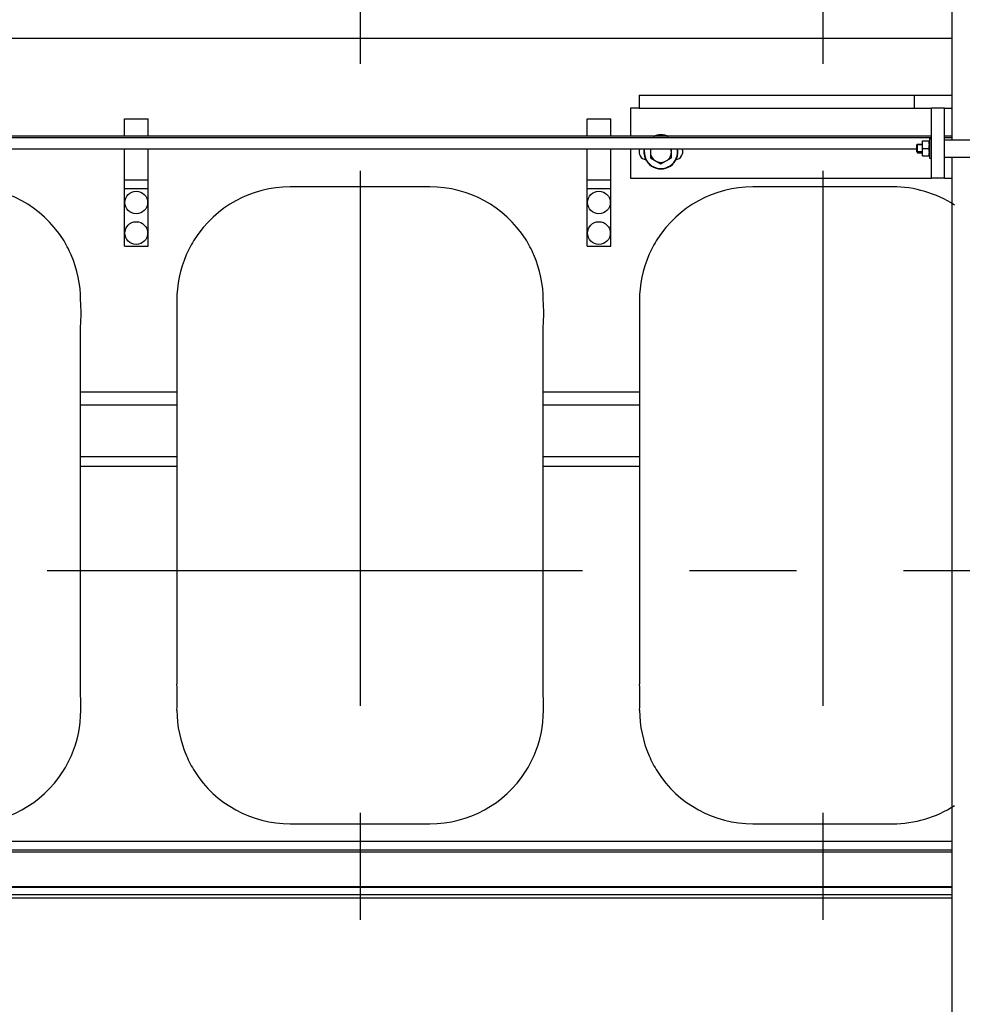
# Model space of a CAD drawing. Header units: millimetres. Extents: x 0 to 1189, y 0 to 841.
# Tile 19 of 173: x 371 to 414, y 224 to 269. Entities that reach past the tile are written whole.
import ezdxf
from ezdxf.enums import TextEntityAlignment as Align

# ---------------------------------------------------------------- set-up
doc = ezdxf.new("R2010")
doc.units = ezdxf.units.MM
doc.header["$LTSCALE"] = 65.395
doc.linetypes.add('CENTER', pattern=[0.6, 0.375, -0.075, 0.075, -0.075])
doc.layers.get('0').update_dxf_attribs({"linetype": 'CONTINUOUS'})
for name, color, linetype in [('1907_153200_01_ABL1236', 7, 'CONTINUOUS'), ('1907_153200_01_T1_PBL1491', 7, 'CONTINUOUS'), ('1907_153700_15_ABL1383', 7, 'CONTINUOUS'), ('1907_153700_15_T1_PBL1385', 7, 'CONTINUOUS'), ('1907_153700_15_T2_PBL1400', 7, 'CONTINUOUS'), ('1907_153700_15_T3_PBL1384', 7, 'CONTINUOUS'), ('1907_153701_05_AC_PBL1388', 7, 'CONTINUOUS'), ('1907_210700_40_SIMPLE1_T2_X_PBL1468', 7, 'CONTINUOUS'), ('1907_210700_40_SIMPLE1_T2_X_PBL1470', 7, 'CONTINUOUS'), ('1907_210700_40_SIMPLE1_X_ABL1467', 7, 'CONTINUOUS'), ('1907_210700_40_SIMPLE1_X_ABL1469', 7, 'CONTINUOUS'), ('1937_111000_09_SIMPLE1_D_ABL1318', 7, 'CONTINUOUS'), ('1937_111000_09_SIMPLE1_T1_D_PBL1319', 7, 'CONTINUOUS'), ('1937_111200_09_SIMPLE1_B_ABL1321', 7, 'CONTINUOUS'), ('1937_111200_09_SIMPLE1_T12_B_PBL1327', 7, 'CONTINUOUS'), ('1937_111200_09_SIMPLE1_T12_B_PBL1328', 7, 'CONTINUOUS'), ('1937_111200_09_SIMPLE1_T12_B_PBL1329', 7, 'CONTINUOUS'), ('32067_000000_TLKGS_MARKETING_ABL1251', 7, 'CONTINUOUS'), ('32067_030000_TLKGS_V_ABL1289', 7, 'CONTINUOUS'), ('32067_100000_TLKGS_V_ABL1290', 7, 'CONTINUOUS'), ('32067_200000_TLKGS_V_ABL1356', 7, 'CONTINUOUS'), ('32067_300000_TLKGS_V_ABL1346', 7, 'CONTINUOUS'), ('32067_390200_01_SIMPLE1_T1_X_PBL1382', 7, 'CONTINUOUS'), ('32067_390200_01_SIMPLE1_X_ABL1381', 7, 'CONTINUOUS'), ('6M32E_GENSET_GENERATOR_ABL1093', 7, 'CONTINUOUS'), ('6M32E_GENSET_GENERATOR_T1_PBL1094', 7, 'CONTINUOUS'), ('6M32E_GENSET_VERROHRUNG_ABL1095', 7, 'CONTINUOUS'), ('D6796-10_PBL1365', 7, 'CONTINUOUS'), ('D6796-16_PBL1981', 7, 'CONTINUOUS'), ('D931_1-M10X140_PBL1390', 7, 'CONTINUOUS'), ('D933-M16X40_PBL1474', 7, 'CONTINUOUS'), ('D934-M10_PBL1389', 7, 'CONTINUOUS'), ('links_14_VBL1092', 7, 'CONTINUOUS')]:
    doc.layers.add(name, color=color, linetype=linetype)
doc.styles.get("Standard").update_dxf_attribs({"font": 'txt', "width": 0.6})
doc.dimstyles.new('DIMSTYLE_2', dxfattribs={"dimtxt": 3.5, "dimasz": 3.5, "dimexe": 1.8, "dimexo": 0, "dimgap": 0.875, "dimtad": 1, "dimlfac": 25, "dimdsep": 46, "dimtxsty": 'Standard', "dimblk": '_FILLED', "dimblk1": '_FILLED', "dimblk2": '_FILLED', "dimcen": 0.09, "dimadec": 0, "dimazin": 0, "dimtp": 2, "dimtm": 2, "dimtfac": 1, "dimtofl": 0, "dimtmove": 0, "dimatfit": 3, "dimldrblk": '_FILLED', "dimfxl": 1, "dimtolj": 1, "dimarcsym": 0})

# ---------------------------------------------------------------- blocks, each defined once
blk = doc.blocks.new('_FILLED')
at = {"color": 0, "linetype": 'ByBlock'}
blk.add_solid([(0, 0), (-1, 0.167), (-1, -0.167)], dxfattribs=at)
blk = doc.blocks.new('*D14')
at = {"color": 6, "linetype": 'Continuous'}
for p, q in [((469.447, 230.597), (469.447, 153.879)), ((302.087, 223.837), (302.087, 153.879)), ((302.087, 155.679), (385.767, 155.679)), ((469.447, 155.679), (385.767, 155.679))]:
    blk.add_line(p, q, dxfattribs=at)
at = {"color": 6, "linetype": 'Continuous', "xscale": 3.5, "yscale": 3.5, "zscale": 3.5, "rotation": 180}
blk.add_blockref('_FILLED', (302.087, 155.679), dxfattribs=at)
at = {"color": 6, "linetype": 'Continuous', "xscale": 3.5, "yscale": 3.5, "zscale": 3.5}
blk.add_blockref('_FILLED', (469.447, 155.679), dxfattribs=at)
at = {"color": 6, "linetype": 'Continuous', "width": 0.636905}
blk.add_text('4184', height=3.5, dxfattribs=at).set_placement((385.767, 156.554), align=Align.CENTER)
blk = doc.blocks.new('6M32E_GENSET_GENERATOR_T1_PBL1094', base_point=(293.698, 266.655))
at = {"layer": '6M32E_GENSET_GENERATOR_T1_PBL1094', "color": 2, "linetype": 'CENTER'}
blk.add_line((475.548, 243.955), (111.847, 243.955), dxfattribs=at)
blk = doc.blocks.new('6M32E_GENSET_GENERATOR_ABL1093', base_point=(293.698, 266.655))
at = {"layer": '6M32E_GENSET_GENERATOR_T1_PBL1094'}
blk.add_blockref('6M32E_GENSET_GENERATOR_T1_PBL1094', (293.698, 266.655), dxfattribs=at)
blk = doc.blocks.new('1907_153200_01_T1_PBL1491', base_point=(415.807, 241.555))
at = {"layer": '1907_153200_01_T1_PBL1491', "color": 7, "linetype": 'Continuous'}
for p, q in [((414.007, 263.715), (414.007, 279.955)), ((414.007, 217.555), (414.007, 262.915))]:
    blk.add_line(p, q, dxfattribs=at)
blk = doc.blocks.new('1907_153200_01_ABL1236', base_point=(415.807, 241.555))
at = {"layer": '1907_153200_01_T1_PBL1491'}
blk.add_blockref('1907_153200_01_T1_PBL1491', (415.807, 241.555), dxfattribs=at)
blk = doc.blocks.new('D6796-10_PBL1365', base_point=(413.017, 263.315))
at = {"layer": 'D6796-10_PBL1365', "color": 7, "linetype": 'Continuous'}
for p, q in [((412.967, 263.764), (413.067, 263.775)), ((412.967, 263.764), (412.967, 262.867)), ((412.967, 262.867), (413.067, 262.855))]:
    blk.add_line(p, q, dxfattribs=at)
blk = doc.blocks.new('1907_153700_15_T3_PBL1384', base_point=(413.367, 263.555))
at = {"layer": '1907_153700_15_T3_PBL1384', "color": 7, "linetype": 'Continuous'}
for p, q in [((413.667, 265.155), (413.067, 265.155)), ((413.067, 261.955), (413.067, 265.155)), ((413.667, 261.955), (413.667, 265.155)), ((413.667, 261.955), (413.067, 261.955))]:
    blk.add_line(p, q, dxfattribs=at)
blk = doc.blocks.new('1907_153700_15_T1_PBL1385', base_point=(406.637, 263.555))
at = {"layer": '1907_153700_15_T1_PBL1385', "color": 7, "linetype": 'Continuous'}
for p, q in [((399.667, 265.155), (399.267, 265.155)), ((399.267, 265.155), (399.267, 263.875)), ((399.267, 263.275), (399.267, 261.955)), ((399.267, 261.955), (413.067, 261.955)), ((413.667, 261.955), (414.007, 261.955))]:
    blk.add_line(p, q, dxfattribs=at)
for centre, start, end in [((400.027, 263.155), 160.3645, 262.4374), ((401.307, 263.155), 277.5626, 19.6355)]:
    blk.add_arc(centre, 0.36, start, end, dxfattribs=at)
blk = doc.blocks.new('1907_153700_15_T2_PBL1400', base_point=(406.837, 265.455))
at = {"layer": '1907_153700_15_T2_PBL1400', "color": 7, "linetype": 'Continuous'}
for p, q in [((399.667, 265.755), (414.007, 265.755)), ((399.667, 265.755), (399.667, 265.155)), ((412.267, 265.755), (412.267, 265.155)), ((399.667, 265.155), (413.067, 265.155)), ((413.667, 265.155), (414.007, 265.155))]:
    blk.add_line(p, q, dxfattribs=at)
blk = doc.blocks.new('1907_153700_15_ABL1383', base_point=(406.637, 263.855))
at = {"layer": '1907_153700_15_T1_PBL1385'}
blk.add_blockref('1907_153700_15_T1_PBL1385', (406.637, 263.555), dxfattribs=at)
at = {"layer": '1907_153700_15_T2_PBL1400'}
blk.add_blockref('1907_153700_15_T2_PBL1400', (406.837, 265.455), dxfattribs=at)
at = {"layer": '1907_153700_15_T3_PBL1384'}
blk.add_blockref('1907_153700_15_T3_PBL1384', (413.367, 263.555), dxfattribs=at)
blk = doc.blocks.new('1907_153701_05_AC_PBL1388', base_point=(414.727, 263.315))
at = {"layer": '1907_153701_05_AC_PBL1388', "color": 7, "linetype": 'Continuous'}
for p, q in [((413.667, 263.715), (415.787, 263.715)), ((415.787, 262.915), (415.787, 263.715)), ((413.667, 262.915), (415.787, 262.915))]:
    blk.add_line(p, q, dxfattribs=at)
blk = doc.blocks.new('D934-M10_PBL1389', base_point=(412.807, 263.315))
at = {"layer": 'D934-M10_PBL1389', "color": 7, "linetype": 'Continuous'}
for p, q in [((412.647, 262.975), (412.647, 263.655)), ((412.648, 263.655), (412.967, 263.655)), ((412.662, 263.315), (412.953, 263.315)), ((412.648, 262.975), (412.967, 262.975))]:
    blk.add_line(p, q, dxfattribs=at)
for points in [[(412.648, 263.485), (412.648, 263.542), (412.653, 263.599), (412.662, 263.655)], [(412.967, 263.485), (412.967, 263.542), (412.962, 263.599), (412.953, 263.655)], [(412.662, 263.315), (412.653, 263.372), (412.648, 263.429), (412.648, 263.485)], [(412.648, 263.145), (412.648, 263.202), (412.653, 263.259), (412.662, 263.315)], [(412.662, 262.975), (412.653, 263.032), (412.648, 263.089), (412.648, 263.145)], [(412.953, 263.315), (412.962, 263.372), (412.967, 263.429), (412.967, 263.485)], [(412.967, 263.145), (412.967, 263.202), (412.962, 263.259), (412.953, 263.315)], [(412.953, 262.975), (412.962, 263.032), (412.967, 263.089), (412.967, 263.145)]]:
    blk.add_open_spline(points, degree=3, dxfattribs=at)
blk = doc.blocks.new('D931_1-M10X140_PBL1390', base_point=(415.315, 263.315))
at = {"layer": 'D931_1-M10X140_PBL1390', "color": 7, "linetype": 'Continuous'}
for p, q in [((417.987, 263.627), (418.011, 263.627)), ((418.243, 263.655), (418.011, 263.655)), ((418.011, 262.975), (418.011, 263.655)), ((418.243, 263.655), (418.243, 262.975)), ((412.387, 263.479), (412.424, 263.515)), ((412.387, 263.152), (412.387, 263.479)), ((412.387, 263.152), (412.424, 263.115)), ((412.424, 263.515), (412.647, 263.515)), ((412.424, 263.115), (412.424, 263.515)), ((415.787, 263.509), (415.867, 263.509)), ((418.229, 263.315), (418.011, 263.315)), ((412.424, 263.115), (412.647, 263.115)), ((415.787, 263.121), (415.867, 263.121)), ((417.987, 263.003), (418.011, 263.003)), ((418.011, 262.975), (418.243, 262.975))]:
    blk.add_line(p, q, dxfattribs=at)
at = {"layer": 'D931_1-M10X140_PBL1390', "color": 2, "linetype": 'Continuous'}
for p, q in [((412.647, 263.479), (412.387, 263.479)), ((412.647, 263.152), (412.387, 263.152))]:
    blk.add_line(p, q, dxfattribs=at)
at = {"layer": 'D931_1-M10X140_PBL1390', "color": 7, "linetype": 'Continuous'}
for points in [[(418.229, 263.655), (418.238, 263.599), (418.243, 263.542), (418.243, 263.485)], [(418.243, 263.485), (418.243, 263.429), (418.238, 263.372), (418.229, 263.315)], [(418.229, 263.315), (418.238, 263.259), (418.243, 263.202), (418.243, 263.145)], [(418.243, 263.145), (418.243, 263.089), (418.238, 263.032), (418.229, 262.975)]]:
    blk.add_open_spline(points, degree=3, dxfattribs=at)
blk = doc.blocks.new('D933-M16X40_PBL1474', base_point=(400.667, 262.947))
at = {"layer": 'D933-M16X40_PBL1474', "color": 7, "linetype": 'Continuous'}
for p, q in [((400.187, 263.275), (400.187, 262.878)), ((401.147, 262.878), (401.147, 263.275)), ((400.187, 262.878), (400.667, 262.601)), ((400.667, 262.601), (401.147, 262.878))]:
    blk.add_line(p, q, dxfattribs=at)
blk.add_arc((400.667, 263.155), 0.48, 163.2243, 16.7757, dxfattribs=at)
blk = doc.blocks.new('D6796-16_PBL1981', base_point=(400.667, 263.584))
at = {"layer": 'D6796-16_PBL1981', "color": 7, "linetype": 'Continuous'}
for radius, start, end in [(0.78, 63.4143, 116.5857), (0.762, 67.5626, 112.4374), (0.78, 168.6306, 11.3694), (0.762, 168.4404, 11.5596)]:
    blk.add_arc((400.667, 263.155), radius, start, end, dxfattribs=at)
blk = doc.blocks.new('6M32E_GENSET_VERROHRUNG_ABL1095', base_point=(297.891, 254.215))
at = {"layer": '1907_153200_01_ABL1236'}
blk.add_blockref('1907_153200_01_ABL1236', (415.807, 241.555), dxfattribs=at)
at = {"layer": '1907_153700_15_ABL1383'}
blk.add_blockref('1907_153700_15_ABL1383', (406.637, 263.855), dxfattribs=at)
at = {"layer": '1907_153701_05_AC_PBL1388'}
blk.add_blockref('1907_153701_05_AC_PBL1388', (414.727, 263.315), dxfattribs=at)
at = {"layer": 'D6796-10_PBL1365'}
blk.add_blockref('D6796-10_PBL1365', (413.017, 263.315), dxfattribs=at)
at = {"layer": 'D6796-16_PBL1981'}
blk.add_blockref('D6796-16_PBL1981', (400.667, 263.584), dxfattribs=at)
at = {"layer": 'D931_1-M10X140_PBL1390'}
blk.add_blockref('D931_1-M10X140_PBL1390', (415.315, 263.315), dxfattribs=at)
at = {"layer": 'D933-M16X40_PBL1474'}
blk.add_blockref('D933-M16X40_PBL1474', (400.667, 262.947), dxfattribs=at)
at = {"layer": 'D934-M10_PBL1389'}
blk.add_blockref('D934-M10_PBL1389', (412.807, 263.315), dxfattribs=at)
blk = doc.blocks.new('1937_111000_09_SIMPLE1_T1_D_PBL1319', base_point=(356.447, 259.855))
at = {"layer": '1937_111000_09_SIMPLE1_T1_D_PBL1319', "color": 7, "linetype": 'Continuous'}
for p, q in [((414.007, 268.355), (290.367, 268.355)), ((378.492, 252.147), (374.079, 252.147)), ((399.692, 252.147), (395.279, 252.147)), ((374.079, 248.756), (378.492, 248.756)), ((395.279, 248.756), (399.692, 248.756)), ((277.607, 231.555), (414.007, 231.555)), ((277.607, 229.454), (414.007, 229.454)), ((277.607, 228.955), (414.007, 228.955))]:
    blk.add_line(p, q, dxfattribs=at)
at = {"layer": '1937_111000_09_SIMPLE1_T1_D_PBL1319', "color": 9, "linetype": 'Continuous'}
for p, q in [((374.079, 251.558), (378.492, 251.558)), ((395.279, 251.558), (399.692, 251.558)), ((374.079, 249.19), (378.492, 249.19)), ((395.279, 249.19), (399.692, 249.19)), ((277.607, 231.155), (414.007, 231.155)), ((277.607, 231.075), (414.007, 231.075)), ((277.607, 229.476), (414.007, 229.476)), ((277.607, 229.115), (414.007, 229.115))]:
    blk.add_line(p, q, dxfattribs=at)
blk = doc.blocks.new('1937_111000_09_SIMPLE1_D_ABL1318', base_point=(356.447, 259.855))
at = {"layer": '1937_111000_09_SIMPLE1_T1_D_PBL1319'}
blk.add_blockref('1937_111000_09_SIMPLE1_T1_D_PBL1319', (356.447, 259.855), dxfattribs=at)
blk = doc.blocks.new('1937_111200_09_SIMPLE1_T12_B_PBL1327', base_point=(365.683, 246.955))
at = {"layer": '1937_111200_09_SIMPLE1_T12_B_PBL1327', "color": 7, "linetype": 'Continuous'}
for p, q in [((368.886, 261.555), (362.478, 261.555)), ((357.286, 256.349), (357.293, 255.164)), ((357.293, 255.164), (357.293, 238.756)), ((374.079, 238.75), (374.079, 255.158)), ((374.086, 237.551), (374.079, 238.75)), ((373.265, 234.752), (373.274, 234.764)), ((362.486, 232.355), (368.886, 232.355))]:
    blk.add_line(p, q, dxfattribs=at)
for centre, radius, start, end in [((362.494, 256.342), 5.214, 90.1732, 147.2173), ((368.886, 256.355), 5.2, 32.694, 90), ((362.443, 256.374), 5.154, 147.2173, 156.5056), ((368.905, 256.42), 5.149, 22.9923, 32.2056), ((362.486, 256.355), 5.201, 156.5056, 180.0668), ((368.886, 256.355), 5.192, 359.9828, 23.5645), ((364.4, 255.752), 9.697, 356.489, 3.557), ((329.656, 238.154), 27.644, 358.7753, 1.2482), ((362.486, 237.555), 5.193, 179.9178, 203.6301), ((368.886, 237.555), 5.2, 336.5214, 359.9537), ((362.465, 237.495), 5.15, 203.1105, 212.1454), ((368.931, 237.528), 5.148, 327.5209, 336.5982), ((362.486, 237.555), 5.2, 212.5834, 270.0031), ((368.886, 237.555), 5.2, 270, 327.37)]:
    blk.add_arc(centre, radius, start, end, dxfattribs=at)
blk = doc.blocks.new('1937_111200_09_SIMPLE1_T12_B_PBL1328', base_point=(386.883, 246.955))
at = {"layer": '1937_111200_09_SIMPLE1_T12_B_PBL1328', "color": 7, "linetype": 'Continuous'}
for p, q in [((390.086, 261.555), (383.678, 261.555)), ((378.485, 256.349), (378.492, 255.164)), ((378.492, 255.164), (378.492, 238.756)), ((395.279, 238.75), (395.279, 255.158)), ((395.285, 237.551), (395.279, 238.75)), ((394.465, 234.752), (394.473, 234.764)), ((383.686, 232.355), (390.086, 232.355))]:
    blk.add_line(p, q, dxfattribs=at)
for centre, radius, start, end in [((383.693, 256.342), 5.214, 90.1732, 147.2173), ((390.086, 256.355), 5.2, 32.694, 90), ((383.643, 256.374), 5.154, 147.2173, 156.5056), ((390.105, 256.42), 5.149, 22.9923, 32.2056), ((383.686, 256.355), 5.201, 156.5056, 180.0668), ((390.086, 256.355), 5.192, 359.9828, 23.5645), ((385.6, 255.752), 9.697, 356.489, 3.557), ((350.855, 238.154), 27.644, 358.7753, 1.2482), ((383.686, 237.555), 5.193, 179.9178, 203.6301), ((390.086, 237.555), 5.2, 336.5214, 359.9537), ((383.665, 237.495), 5.15, 203.1105, 212.1454), ((390.131, 237.528), 5.148, 327.5209, 336.5982), ((383.686, 237.555), 5.2, 212.5834, 270.0031), ((390.086, 237.555), 5.2, 270, 327.37)]:
    blk.add_arc(centre, radius, start, end, dxfattribs=at)
blk = doc.blocks.new('1937_111200_09_SIMPLE1_T12_B_PBL1329', base_point=(406.9, 246.955))
at = {"layer": '1937_111200_09_SIMPLE1_T12_B_PBL1329', "color": 7, "linetype": 'Continuous'}
for p, q in [((411.285, 261.555), (404.877, 261.555)), ((399.685, 256.349), (399.692, 255.164)), ((399.692, 255.164), (399.692, 238.756)), ((404.886, 232.355), (411.285, 232.355))]:
    blk.add_line(p, q, dxfattribs=at)
for centre, radius, start, end in [((404.893, 256.342), 5.214, 90.1732, 147.2173), ((411.285, 256.355), 5.2, 56.966, 90), ((404.842, 256.374), 5.154, 147.2173, 156.5056), ((404.885, 256.355), 5.201, 156.5056, 180.0668), ((372.055, 238.154), 27.644, 358.7753, 1.2482), ((404.885, 237.555), 5.193, 179.9178, 203.6301), ((404.864, 237.495), 5.15, 203.1105, 212.1454), ((404.885, 237.555), 5.2, 212.5834, 270.0031), ((411.285, 237.555), 5.2, 270, 303.0369)]:
    blk.add_arc(centre, radius, start, end, dxfattribs=at)
blk = doc.blocks.new('1937_111200_09_SIMPLE1_B_ABL1321', base_point=(356.048, 263.905))
at = {"layer": '1937_111200_09_SIMPLE1_T12_B_PBL1327'}
blk.add_blockref('1937_111200_09_SIMPLE1_T12_B_PBL1327', (365.683, 246.955), dxfattribs=at)
at = {"layer": '1937_111200_09_SIMPLE1_T12_B_PBL1328'}
blk.add_blockref('1937_111200_09_SIMPLE1_T12_B_PBL1328', (386.883, 246.955), dxfattribs=at)
at = {"layer": '1937_111200_09_SIMPLE1_T12_B_PBL1329'}
blk.add_blockref('1937_111200_09_SIMPLE1_T12_B_PBL1329', (406.9, 246.955), dxfattribs=at)
blk = doc.blocks.new('32067_100000_TLKGS_V_ABL1290', base_point=(357.287, 272.995))
at = {"layer": '1937_111000_09_SIMPLE1_D_ABL1318'}
blk.add_blockref('1937_111000_09_SIMPLE1_D_ABL1318', (356.447, 259.855), dxfattribs=at)
at = {"layer": '1937_111200_09_SIMPLE1_B_ABL1321'}
blk.add_blockref('1937_111200_09_SIMPLE1_B_ABL1321', (356.048, 263.905), dxfattribs=at)
blk = doc.blocks.new('32067_390200_01_SIMPLE1_T1_X_PBL1382', base_point=(359.977, 261.755))
at = {"layer": '32067_390200_01_SIMPLE1_T1_X_PBL1382', "color": 7, "linetype": 'Continuous'}
for p, q in [((376.087, 264.675), (377.167, 264.675)), ((376.087, 263.875), (376.087, 264.675)), ((377.167, 263.875), (377.167, 264.675)), ((397.287, 264.675), (398.367, 264.675)), ((397.287, 263.875), (397.287, 264.675)), ((398.367, 263.875), (398.367, 264.675)), ((413.067, 263.875), (300.387, 263.875)), ((414.007, 263.875), (413.667, 263.875)), ((412.387, 263.275), (300.387, 263.275)), ((376.087, 258.835), (376.087, 263.275)), ((377.167, 258.835), (377.167, 263.275)), ((397.287, 258.835), (397.287, 263.275)), ((398.367, 258.835), (398.367, 263.275)), ((376.087, 261.483), (377.167, 261.483)), ((397.287, 261.483), (398.367, 261.483)), ((376.087, 258.835), (377.167, 258.835)), ((397.287, 258.835), (398.367, 258.835))]:
    blk.add_line(p, q, dxfattribs=at)
at = {"layer": '32067_390200_01_SIMPLE1_T1_X_PBL1382', "color": 9, "linetype": 'Continuous'}
for p, q in [((413.067, 263.795), (300.387, 263.795)), ((414.007, 263.795), (413.667, 263.795)), ((376.087, 261.875), (377.167, 261.875)), ((397.287, 261.875), (398.367, 261.875))]:
    blk.add_line(p, q, dxfattribs=at)
at = {"layer": '32067_390200_01_SIMPLE1_T1_X_PBL1382', "color": 7, "linetype": 'Continuous'}
for centre in [(376.627, 260.835), (397.827, 260.835), (376.627, 259.435), (397.827, 259.435)]:
    blk.add_circle(centre, 0.52, dxfattribs=at)
blk = doc.blocks.new('32067_390200_01_SIMPLE1_X_ABL1381', base_point=(359.977, 261.755))
at = {"layer": '32067_390200_01_SIMPLE1_T1_X_PBL1382'}
blk.add_blockref('32067_390200_01_SIMPLE1_T1_X_PBL1382', (359.977, 261.755), dxfattribs=at)
blk = doc.blocks.new('32067_300000_TLKGS_V_ABL1346', base_point=(353.527, 277.615))
at = {"layer": '32067_390200_01_SIMPLE1_X_ABL1381'}
blk.add_blockref('32067_390200_01_SIMPLE1_X_ABL1381', (359.977, 261.755), dxfattribs=at)
blk = doc.blocks.new('1907_210700_40_SIMPLE1_T2_X_PBL1468', base_point=(407.972, 282.878))
at = {"layer": '1907_210700_40_SIMPLE1_T2_X_PBL1468', "color": 2, "linetype": 'CENTER'}
blk.add_line((408.087, 340.755), (408.087, 225.001), dxfattribs=at)
blk = doc.blocks.new('1907_210700_40_SIMPLE1_X_ABL1467', base_point=(407.972, 282.878))
at = {"layer": '1907_210700_40_SIMPLE1_T2_X_PBL1468'}
blk.add_blockref('1907_210700_40_SIMPLE1_T2_X_PBL1468', (407.972, 282.878), dxfattribs=at)
blk = doc.blocks.new('1907_210700_40_SIMPLE1_T2_X_PBL1470', base_point=(386.887, 282.761))
at = {"layer": '1907_210700_40_SIMPLE1_T2_X_PBL1470', "color": 2, "linetype": 'CENTER'}
blk.add_line((386.887, 340.755), (386.887, 224.768), dxfattribs=at)
blk = doc.blocks.new('1907_210700_40_SIMPLE1_X_ABL1469', base_point=(386.887, 282.761))
at = {"layer": '1907_210700_40_SIMPLE1_T2_X_PBL1470'}
blk.add_blockref('1907_210700_40_SIMPLE1_T2_X_PBL1470', (386.887, 282.761), dxfattribs=at)
blk = doc.blocks.new('32067_200000_TLKGS_V_ABL1356', base_point=(354.972, 282.645))
at = {"layer": '1907_210700_40_SIMPLE1_X_ABL1467'}
blk.add_blockref('1907_210700_40_SIMPLE1_X_ABL1467', (407.972, 282.878), dxfattribs=at)
at = {"layer": '1907_210700_40_SIMPLE1_X_ABL1469'}
blk.add_blockref('1907_210700_40_SIMPLE1_X_ABL1469', (386.887, 282.761), dxfattribs=at)
blk = doc.blocks.new('32067_030000_TLKGS_V_ABL1289', base_point=(383.857, 288.845))
at = {"layer": '32067_100000_TLKGS_V_ABL1290'}
blk.add_blockref('32067_100000_TLKGS_V_ABL1290', (357.287, 272.995), dxfattribs=at)
at = {"layer": '32067_200000_TLKGS_V_ABL1356'}
blk.add_blockref('32067_200000_TLKGS_V_ABL1356', (354.972, 282.645), dxfattribs=at)
at = {"layer": '32067_300000_TLKGS_V_ABL1346'}
blk.add_blockref('32067_300000_TLKGS_V_ABL1346', (353.527, 277.615), dxfattribs=at)
blk = doc.blocks.new('32067_000000_TLKGS_MARKETING_ABL1251', base_point=(384.777, 288.845))
at = {"layer": '32067_030000_TLKGS_V_ABL1289'}
blk.add_blockref('32067_030000_TLKGS_V_ABL1289', (383.857, 288.845), dxfattribs=at)
blk = doc.blocks.new('LINKS_14_VBL1092', base_point=(312.043, 276.055))
at = {"layer": '32067_000000_TLKGS_MARKETING_ABL1251'}
blk.add_blockref('32067_000000_TLKGS_MARKETING_ABL1251', (384.777, 288.845), dxfattribs=at)
at = {"layer": '6M32E_GENSET_GENERATOR_ABL1093'}
blk.add_blockref('6M32E_GENSET_GENERATOR_ABL1093', (293.698, 266.655), dxfattribs=at)
at = {"layer": '6M32E_GENSET_VERROHRUNG_ABL1095'}
blk.add_blockref('6M32E_GENSET_VERROHRUNG_ABL1095', (297.891, 254.215), dxfattribs=at)

msp = doc.modelspace()

# ---------------------------------------------------------------- block references
at = {"layer": 'links_14_VBL1092'}
msp.add_blockref('LINKS_14_VBL1092', (312.04282, 276.05542), dxfattribs=at)

# ---------------------------------------------------------------- dimensions: what is measured, and where the dimension line sits
at = {"color": 6, "linetype": 'Continuous'}
dim = msp.add_linear_dim(base=(469.44744, 155.67864), p1=(302.08746, 223.83701), p2=(469.44744, 230.59688), dimstyle='DIMSTYLE_2', dxfattribs=at)
dim.commit()
dim.dimension.update_dxf_attribs({"geometry": '*D14', "text_midpoint": (385.43412, 155.67864), "dimtype": 160})

doc.saveas('drawing.dxf')
